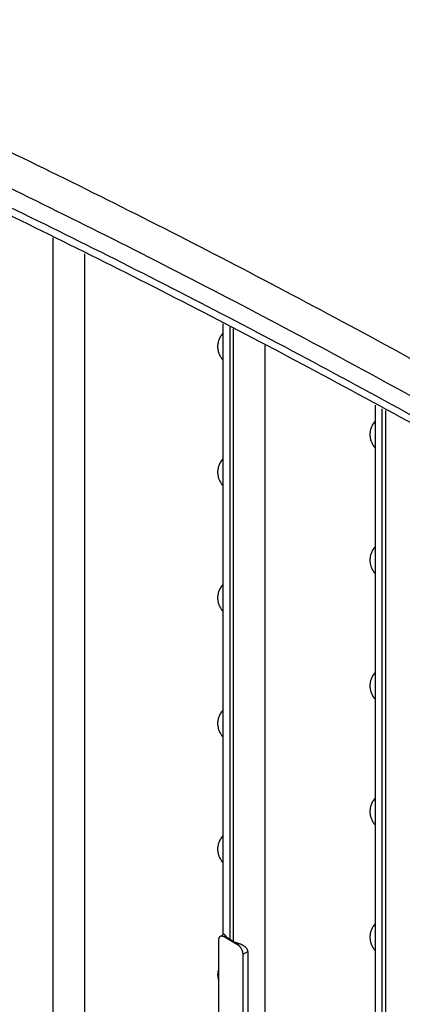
# Model space of a CAD drawing. Header units: inches. Extents: x 0 to 34, y 0 to 22.
# Tile 20 of 124: x 1.968 to 2.164, y 17.195 to 17.699. Entities that reach past the tile are written whole.
import ezdxf

# ---------------------------------------------------------------- set-up
doc = ezdxf.new("R2010")
doc.units = ezdxf.units.IN
doc.header["$LTSCALE"] = 1.87
doc.header["$MEASUREMENT"] = 0
doc.layers.get('0').update_dxf_attribs({"linetype": 'CONTINUOUS'})

msp = doc.modelspace()

# ---------------------------------------------------------------- linework, layer by layer
at = {"color": 7, "linetype": 'CONTINUOUS'}
for p, q in [((1.9849781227, 17.5874689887), (1.9849781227, 17.1152414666)), ((2.0013848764, 17.1150761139), (2.0013848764, 17.5791811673)), ((2.0722394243, 17.2309483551), (2.0722394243, 17.5433892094)), ((2.0756987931, 17.2284062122), (2.0756987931, 17.5416417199)), ((2.0773324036, 17.5408165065), (2.0773324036, 17.227462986)), ((2.0937391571, 17.1003268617), (2.0937391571, 17.5325286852)), ((2.1501882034, 17.185941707), (2.1501882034, 17.5017907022)), ((2.1536475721, 17.1833995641), (2.1536475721, 17.4998764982)), ((2.1552811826, 17.4989725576), (2.1552811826, 17.1824563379)), ((2.0724691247, 17.2309483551), (2.0706495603, 17.2298977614)), ((2.0726181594, 17.2297027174), (2.072239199, 17.2298917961)), ((2.0726181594, 17.2297027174), (2.0734716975, 17.2301955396)), ((2.0698342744, 17.2280956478), (2.0698342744, 17.1059465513)), ((2.0795778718, 17.2256842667), (2.0726181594, 17.2297027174)), ((2.0773324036, 17.227462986), (2.0756987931, 17.2284062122)), ((2.0804314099, 17.2261770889), (2.0795778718, 17.2256842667)), ((2.0823617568, 17.2208624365), (2.0848000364, 17.2222702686)), ((2.0823617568, 17.09871334), (2.0823617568, 17.2208624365)), ((2.0848000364, 17.2222702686), (2.0848000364, 17.1001211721))]:
    msp.add_line(p, q, dxfattribs=at)
for centre, radius, start, end in [((2.0793279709, 17.2103220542), 0.009982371, 162.8062947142, 179.9892648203), ((2.0793964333, 17.2103284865), 0.01005081, 180.0260059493, 197.0782175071)]:
    msp.add_arc(centre, radius, start, end, dxfattribs=at)
for points, knots in [([(2.7300092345, 17.1689360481), (2.7107771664, 17.1828301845), (2.6722772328, 17.2102942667), (2.5951553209, 17.2639018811), (2.5175978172, 17.3157119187), (2.4396356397, 17.3656583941), (2.3813329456, 17.4019560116), (2.323001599, 17.4372183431), (2.2646557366, 17.4714369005), (2.2063096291, 17.5046030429), (2.147977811, 17.5367087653), (2.0896742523, 17.5677463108), (2.0123143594, 17.6075298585), (1.9347507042, 17.6453279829), (1.8570259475, 17.6810668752), (1.8182270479, 17.6981989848), (1.7988464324, 17.7065777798)], [0, 0, 0, 0, 0.0660689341, 0.1316882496, 0.2615409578, 0.3257647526, 0.3895133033, 0.4527820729, 0.5155665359, 0.5778624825, 0.6396662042, 0.7009743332, 0.7617842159, 0.8818994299, 0.9412036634, 1, 1, 1, 1]), ([(2.7206165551, 17.1551468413), (2.7014266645, 17.1690105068), (2.6630124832, 17.1964145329), (2.5860639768, 17.2499059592), (2.4896879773, 17.3142909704), (2.3733944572, 17.3877619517), (2.256983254, 17.4571011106), (2.140574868, 17.5222548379), (2.0242760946, 17.5831451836), (1.927137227, 17.6304787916), (1.849585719, 17.6661335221), (1.8108735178, 17.6832261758), (1.7915358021, 17.691586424)], [0, 0, 0, 0, 0.0660724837, 0.1316927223, 0.2615468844, 0.3895171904, 0.5155669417, 0.639667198, 0.7617858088, 0.8818991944, 0.9412017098, 1, 1, 1, 1]), ([(1.7925802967, 17.6813833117), (1.8118745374, 17.6730418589), (1.8504996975, 17.6559876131), (1.9278768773, 17.6204129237), (2.0247970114, 17.5731857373), (2.1211033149, 17.5227627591), (2.1982179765, 17.4803147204), (2.2563023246, 17.4472954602), (2.3143873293, 17.413232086), (2.3921066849, 17.3662537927), (2.4891630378, 17.3049362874), (2.5853219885, 17.2406960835), (2.6620975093, 17.1873248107), (2.7004253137, 17.1599823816), (2.7195720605, 17.1461498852)], [0, 0, 0, 0, 0.0587979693, 0.1181001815, 0.2382129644, 0.3603308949, 0.4221363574, 0.4844332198, 0.5472171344, 0.6104848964, 0.7384544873, 0.8683079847, 0.9339278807, 1, 1, 1, 1]), ([(2.7178199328, 17.1436990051), (2.6987782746, 17.1574362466), (2.660660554, 17.1845902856), (2.5843082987, 17.2375932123), (2.5075301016, 17.2888201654), (2.4303564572, 17.3382062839), (2.3726467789, 17.3740971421), (2.3149116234, 17.4089651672), (2.2571649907, 17.4428020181), (2.1994210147, 17.4755992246), (2.1416940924, 17.5073489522), (2.0839980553, 17.5380435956), (2.0074491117, 17.57738895), (1.9307036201, 17.6147741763), (1.8538036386, 17.650126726), (1.8154184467, 17.6670749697), (1.7962449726, 17.6753642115)], [0, 0, 0, 0, 0.0660779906, 0.1317051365, 0.2615701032, 0.3257984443, 0.3895504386, 0.4528214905, 0.5156070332, 0.5779028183, 0.6397050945, 0.7010104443, 0.7618161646, 0.881918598, 0.9412140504, 1, 1, 1, 1]), ([(2.0722337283, 17.5387759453), (2.0720051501, 17.5385463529), (2.0715704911, 17.5380643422), (2.0709926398, 17.5372814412), (2.070494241, 17.5364457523), (2.0700801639, 17.5355651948), (2.0698081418, 17.5348008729), (2.0696363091, 17.534175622), (2.0694953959, 17.5335425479), (2.0693774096, 17.5327402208), (2.0693456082, 17.5320923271), (2.0693456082, 17.5317689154)], [0, 0, 0, 0, 0.1250340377, 0.2500135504, 0.374970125, 0.4999436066, 0.6249686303, 0.6875306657, 0.7501101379, 0.8751838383, 1, 1, 1, 1]), ([(2.0693456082, 17.5317689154), (2.0693456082, 17.5314455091), (2.0693773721, 17.530797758), (2.069494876, 17.5299956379), (2.0696349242, 17.529362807), (2.0697628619, 17.5288938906), (2.069913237, 17.5284318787), (2.0701430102, 17.5278265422), (2.0704843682, 17.5270916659), (2.0708946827, 17.5263929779), (2.0712617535, 17.5258596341), (2.0716539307, 17.5253445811), (2.0719757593, 17.5249799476), (2.0722012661, 17.5247479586)], [0, 0, 0, 0, 0.1248981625, 0.2500054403, 0.3125799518, 0.3751241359, 0.4376427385, 0.5001451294, 0.625097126, 0.7500586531, 0.8125577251, 0.8750537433, 1, 1, 1, 1]), ([(2.1501825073, 17.4937692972), (2.1499539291, 17.4935397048), (2.1495192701, 17.4930576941), (2.1489414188, 17.4922747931), (2.14844302, 17.4914391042), (2.148028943, 17.4905585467), (2.1477569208, 17.4897942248), (2.1475850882, 17.4891689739), (2.1474441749, 17.4885358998), (2.1473261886, 17.4877335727), (2.1472943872, 17.4870856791), (2.1472943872, 17.4867622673)], [0, 0, 0, 0, 0.1250340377, 0.2500135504, 0.374970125, 0.4999436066, 0.6249686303, 0.6875306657, 0.7501101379, 0.8751838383, 1, 1, 1, 1]), ([(2.1472943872, 17.4867622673), (2.1472943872, 17.486438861), (2.1473261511, 17.48579111), (2.147443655, 17.4849889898), (2.1475837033, 17.4843561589), (2.1477116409, 17.4838872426), (2.1478620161, 17.4834252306), (2.1480917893, 17.4828198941), (2.1484331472, 17.4820850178), (2.1488434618, 17.4813863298), (2.1492105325, 17.480852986), (2.1496027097, 17.480337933), (2.1499245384, 17.4799732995), (2.1501500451, 17.4797413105)], [0, 0, 0, 0, 0.1248981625, 0.2500054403, 0.3125799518, 0.3751241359, 0.4376427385, 0.5001451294, 0.625097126, 0.7500586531, 0.8125577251, 0.8750537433, 1, 1, 1, 1]), ([(2.0722337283, 17.4744869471), (2.0720051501, 17.4742573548), (2.0715704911, 17.473775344), (2.0709926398, 17.472992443), (2.070494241, 17.4721567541), (2.0700801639, 17.4712761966), (2.0698081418, 17.4705118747), (2.0696363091, 17.4698866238), (2.0694953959, 17.4692535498), (2.0693774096, 17.4684512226), (2.0693456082, 17.467803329), (2.0693456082, 17.4674799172)], [0, 0, 0, 0, 0.1250340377, 0.2500135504, 0.374970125, 0.4999436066, 0.6249686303, 0.6875306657, 0.7501101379, 0.8751838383, 1, 1, 1, 1]), ([(2.0693456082, 17.4674799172), (2.0693456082, 17.4671565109), (2.0693773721, 17.4665087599), (2.069494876, 17.4657066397), (2.0696349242, 17.4650738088), (2.0697628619, 17.4646048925), (2.069913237, 17.4641428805), (2.0701430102, 17.463537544), (2.0704843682, 17.4628026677), (2.0708946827, 17.4621039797), (2.0712617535, 17.4615706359), (2.0716539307, 17.4610555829), (2.0719757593, 17.4606909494), (2.0722012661, 17.4604589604)], [0, 0, 0, 0, 0.1248981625, 0.2500054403, 0.3125799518, 0.3751241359, 0.4376427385, 0.5001451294, 0.625097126, 0.7500586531, 0.8125577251, 0.8750537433, 1, 1, 1, 1]), ([(2.1501825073, 17.429480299), (2.1499539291, 17.4292507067), (2.1495192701, 17.4287686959), (2.1489414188, 17.427985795), (2.14844302, 17.427150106), (2.148028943, 17.4262695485), (2.1477569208, 17.4255052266), (2.1475850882, 17.4248799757), (2.1474441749, 17.4242469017), (2.1473261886, 17.4234445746), (2.1472943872, 17.4227966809), (2.1472943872, 17.4224732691)], [0, 0, 0, 0, 0.1250340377, 0.2500135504, 0.374970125, 0.4999436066, 0.6249686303, 0.6875306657, 0.7501101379, 0.8751838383, 1, 1, 1, 1]), ([(2.1472943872, 17.4224732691), (2.1472943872, 17.4221498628), (2.1473261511, 17.4215021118), (2.147443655, 17.4206999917), (2.1475837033, 17.4200671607), (2.1477116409, 17.4195982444), (2.1478620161, 17.4191362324), (2.1480917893, 17.4185308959), (2.1484331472, 17.4177960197), (2.1488434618, 17.4170973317), (2.1492105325, 17.4165639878), (2.1496027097, 17.4160489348), (2.1499245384, 17.4156843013), (2.1501500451, 17.4154523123)], [0, 0, 0, 0, 0.1248981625, 0.2500054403, 0.3125799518, 0.3751241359, 0.4376427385, 0.5001451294, 0.625097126, 0.7500586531, 0.8125577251, 0.8750537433, 1, 1, 1, 1]), ([(2.0722337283, 17.4101979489), (2.0720051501, 17.4099683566), (2.0715704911, 17.4094863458), (2.0709926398, 17.4087034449), (2.070494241, 17.4078677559), (2.0700801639, 17.4069871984), (2.0698081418, 17.4062228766), (2.0696363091, 17.4055976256), (2.0694953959, 17.4049645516), (2.0693774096, 17.4041622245), (2.0693456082, 17.4035143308), (2.0693456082, 17.403190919)], [0, 0, 0, 0, 0.1250340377, 0.2500135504, 0.374970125, 0.4999436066, 0.6249686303, 0.6875306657, 0.7501101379, 0.8751838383, 1, 1, 1, 1]), ([(2.0693456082, 17.403190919), (2.0693456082, 17.4028675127), (2.0693773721, 17.4022197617), (2.069494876, 17.4014176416), (2.0696349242, 17.4007848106), (2.0697628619, 17.4003158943), (2.069913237, 17.3998538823), (2.0701430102, 17.3992485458), (2.0704843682, 17.3985136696), (2.0708946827, 17.3978149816), (2.0712617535, 17.3972816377), (2.0716539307, 17.3967665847), (2.0719757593, 17.3964019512), (2.0722012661, 17.3961699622)], [0, 0, 0, 0, 0.1248981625, 0.2500054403, 0.3125799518, 0.3751241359, 0.4376427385, 0.5001451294, 0.625097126, 0.7500586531, 0.8125577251, 0.8750537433, 1, 1, 1, 1]), ([(2.1501825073, 17.3651913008), (2.1499539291, 17.3649617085), (2.1495192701, 17.3644796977), (2.1489414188, 17.3636967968), (2.14844302, 17.3628611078), (2.148028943, 17.3619805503), (2.1477569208, 17.3612162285), (2.1475850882, 17.3605909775), (2.1474441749, 17.3599579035), (2.1473261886, 17.3591555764), (2.1472943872, 17.3585076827), (2.1472943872, 17.3581842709)], [0, 0, 0, 0, 0.1250340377, 0.2500135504, 0.374970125, 0.4999436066, 0.6249686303, 0.6875306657, 0.7501101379, 0.8751838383, 1, 1, 1, 1]), ([(2.1472943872, 17.3581842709), (2.1472943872, 17.3578608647), (2.1473261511, 17.3572131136), (2.147443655, 17.3564109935), (2.1475837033, 17.3557781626), (2.1477116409, 17.3553092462), (2.1478620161, 17.3548472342), (2.1480917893, 17.3542418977), (2.1484331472, 17.3535070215), (2.1488434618, 17.3528083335), (2.1492105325, 17.3522749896), (2.1496027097, 17.3517599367), (2.1499245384, 17.3513953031), (2.1501500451, 17.3511633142)], [0, 0, 0, 0, 0.1248981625, 0.2500054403, 0.3125799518, 0.3751241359, 0.4376427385, 0.5001451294, 0.625097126, 0.7500586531, 0.8125577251, 0.8750537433, 1, 1, 1, 1]), ([(2.0722337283, 17.3459089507), (2.0720051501, 17.3456793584), (2.0715704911, 17.3451973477), (2.0709926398, 17.3444144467), (2.070494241, 17.3435787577), (2.0700801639, 17.3426982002), (2.0698081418, 17.3419338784), (2.0696363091, 17.3413086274), (2.0694953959, 17.3406755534), (2.0693774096, 17.3398732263), (2.0693456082, 17.3392253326), (2.0693456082, 17.3389019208)], [0, 0, 0, 0, 0.1250340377, 0.2500135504, 0.374970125, 0.4999436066, 0.6249686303, 0.6875306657, 0.7501101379, 0.8751838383, 1, 1, 1, 1]), ([(2.0693456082, 17.3389019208), (2.0693456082, 17.3385785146), (2.0693773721, 17.3379307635), (2.069494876, 17.3371286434), (2.0696349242, 17.3364958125), (2.0697628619, 17.3360268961), (2.069913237, 17.3355648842), (2.0701430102, 17.3349595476), (2.0704843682, 17.3342246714), (2.0708946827, 17.3335259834), (2.0712617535, 17.3329926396), (2.0716539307, 17.3324775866), (2.0719757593, 17.3321129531), (2.0722012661, 17.3318809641)], [0, 0, 0, 0, 0.1248981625, 0.2500054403, 0.3125799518, 0.3751241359, 0.4376427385, 0.5001451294, 0.625097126, 0.7500586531, 0.8125577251, 0.8750537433, 1, 1, 1, 1]), ([(2.1501825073, 17.3009023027), (2.1499539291, 17.3006727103), (2.1495192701, 17.3001906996), (2.1489414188, 17.2994077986), (2.14844302, 17.2985721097), (2.148028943, 17.2976915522), (2.1477569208, 17.2969272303), (2.1475850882, 17.2963019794), (2.1474441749, 17.2956689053), (2.1473261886, 17.2948665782), (2.1472943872, 17.2942186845), (2.1472943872, 17.2938952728)], [0, 0, 0, 0, 0.1250340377, 0.2500135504, 0.374970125, 0.4999436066, 0.6249686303, 0.6875306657, 0.7501101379, 0.8751838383, 1, 1, 1, 1]), ([(2.1472943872, 17.2938952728), (2.1472943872, 17.2935718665), (2.1473261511, 17.2929241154), (2.147443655, 17.2921219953), (2.1475837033, 17.2914891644), (2.1477116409, 17.291020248), (2.1478620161, 17.2905582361), (2.1480917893, 17.2899528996), (2.1484331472, 17.2892180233), (2.1488434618, 17.2885193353), (2.1492105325, 17.2879859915), (2.1496027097, 17.2874709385), (2.1499245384, 17.287106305), (2.1501500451, 17.286874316)], [0, 0, 0, 0, 0.1248981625, 0.2500054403, 0.3125799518, 0.3751241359, 0.4376427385, 0.5001451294, 0.625097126, 0.7500586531, 0.8125577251, 0.8750537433, 1, 1, 1, 1]), ([(2.0722337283, 17.2816199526), (2.0720051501, 17.2813903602), (2.0715704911, 17.2809083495), (2.0709926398, 17.2801254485), (2.070494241, 17.2792897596), (2.0700801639, 17.2784092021), (2.0698081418, 17.2776448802), (2.0696363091, 17.2770196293), (2.0694953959, 17.2763865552), (2.0693774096, 17.2755842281), (2.0693456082, 17.2749363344), (2.0693456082, 17.2746129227)], [0, 0, 0, 0, 0.1250340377, 0.2500135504, 0.374970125, 0.4999436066, 0.6249686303, 0.6875306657, 0.7501101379, 0.8751838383, 1, 1, 1, 1]), ([(2.0693456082, 17.2746129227), (2.0693456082, 17.2742895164), (2.0693773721, 17.2736417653), (2.069494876, 17.2728396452), (2.0696349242, 17.2722068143), (2.0697628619, 17.271737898), (2.069913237, 17.271275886), (2.0701430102, 17.2706705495), (2.0704843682, 17.2699356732), (2.0708946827, 17.2692369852), (2.0712617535, 17.2687036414), (2.0716539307, 17.2681885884), (2.0719757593, 17.2678239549), (2.0722012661, 17.2675919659)], [0, 0, 0, 0, 0.1248981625, 0.2500054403, 0.3125799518, 0.3751241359, 0.4376427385, 0.5001451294, 0.625097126, 0.7500586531, 0.8125577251, 0.8750537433, 1, 1, 1, 1]), ([(2.1501825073, 17.2366133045), (2.1499539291, 17.2363837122), (2.1495192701, 17.2359017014), (2.1489414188, 17.2351188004), (2.14844302, 17.2342831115), (2.148028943, 17.233402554), (2.1477569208, 17.2326382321), (2.1475850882, 17.2320129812), (2.1474441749, 17.2313799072), (2.1473261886, 17.23057758), (2.1472943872, 17.2299296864), (2.1472943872, 17.2296062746)], [0, 0, 0, 0, 0.1250340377, 0.2500135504, 0.374970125, 0.4999436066, 0.6249686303, 0.6875306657, 0.7501101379, 0.8751838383, 1, 1, 1, 1]), ([(2.0706495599, 17.2298977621), (2.0705846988, 17.2298609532), (2.0704592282, 17.2297767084), (2.0702921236, 17.2296188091), (2.0701487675, 17.2294290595), (2.0700317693, 17.2292090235), (2.0699581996, 17.2290057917), (2.0699123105, 17.2288316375), (2.0698839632, 17.2286934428), (2.0698622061, 17.2285501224), (2.0698468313, 17.2284022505), (2.0698367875, 17.2282502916), (2.0698342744, 17.2281476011), (2.0698342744, 17.2280956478)], [0, 0, 0, 0, 0.1077826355, 0.2173489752, 0.3307671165, 0.449932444, 0.5761743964, 0.6421859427, 0.7101174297, 0.7799511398, 0.8516057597, 0.9249152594, 1, 1, 1, 1]), ([(2.072239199, 17.2298917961), (2.0721661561, 17.2299230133), (2.0720559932, 17.2299652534), (2.071907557, 17.230010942), (2.0717641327, 17.2300478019), (2.071588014, 17.230079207), (2.0713808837, 17.2300922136), (2.0711821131, 17.2300799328), (2.070993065, 17.2300429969), (2.0708147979, 17.229982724), (2.0707031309, 17.2299281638), (2.0706495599, 17.2298977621)], [0, 0, 0, 0, 0.1444313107, 0.2141943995, 0.2823061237, 0.4136051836, 0.538808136, 0.6587784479, 0.7747171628, 0.8880020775, 1, 1, 1, 1]), ([(2.0734716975, 17.2301955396), (2.0734124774, 17.2302644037), (2.0732991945, 17.230392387), (2.0731338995, 17.2305661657), (2.0730045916, 17.2306904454), (2.0729089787, 17.2307736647), (2.0728445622, 17.230825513), (2.0727842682, 17.2308694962), (2.0727280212, 17.2309055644), (2.072675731, 17.2309336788), (2.0726272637, 17.2309537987), (2.0725824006, 17.2309657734), (2.0725408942, 17.2309693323), (2.0725026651, 17.2309640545), (2.0724796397, 17.2309544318), (2.0724691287, 17.2309483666)], [0, 0, 0, 0, 0.2086671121, 0.3925867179, 0.5508951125, 0.6204781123, 0.6837471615, 0.7408154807, 0.7918609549, 0.8371418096, 0.8770432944, 0.9121650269, 0.9434180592, 0.9721196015, 1, 1, 1, 1]), ([(2.0756987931, 17.2284062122), (2.0754776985, 17.2285338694), (2.0750534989, 17.2287991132), (2.0744623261, 17.2292344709), (2.0739332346, 17.2296957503), (2.0736170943, 17.230026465), (2.0734716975, 17.2301955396)], [0, 0, 0, 0, 0.2669324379, 0.522539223, 0.7668471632, 1, 1, 1, 1]), ([(2.0804314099, 17.2261770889), (2.0801491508, 17.2262580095), (2.0795968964, 17.226432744), (2.0787972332, 17.2267364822), (2.0780422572, 17.2270760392), (2.0775627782, 17.2273299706), (2.0773324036, 17.227462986)], [0, 0, 0, 0, 0.2619454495, 0.5164221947, 0.7626867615, 1, 1, 1, 1]), ([(2.0823617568, 17.2208624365), (2.0823617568, 17.2209157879), (2.0823590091, 17.2210237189), (2.082348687, 17.2211869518), (2.0823328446, 17.2213531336), (2.0823105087, 17.2215218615), (2.0822815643, 17.2216929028), (2.0822337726, 17.2219254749), (2.0821570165, 17.2222194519), (2.0820393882, 17.2225717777), (2.0818970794, 17.2229228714), (2.0817324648, 17.2232693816), (2.0815486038, 17.2236087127), (2.0813481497, 17.2239385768), (2.0811309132, 17.2242548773), (2.0808980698, 17.2245537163), (2.0806514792, 17.2248312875), (2.0804349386, 17.2250440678), (2.0802572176, 17.2252011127), (2.0801234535, 17.2253112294), (2.0799884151, 17.2254145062), (2.0798523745, 17.2255109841), (2.0797161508, 17.2256013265), (2.079624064, 17.2256575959), (2.0795778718, 17.2256842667)], [0, 0, 0, 0, 0.0276468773, 0.0559264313, 0.0847434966, 0.1141361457, 0.1441046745, 0.174618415, 0.2371528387, 0.3014158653, 0.3669700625, 0.4333462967, 0.5001078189, 0.5668827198, 0.6332802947, 0.6988381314, 0.763071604, 0.8255443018, 0.8560205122, 0.8859508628, 0.9153081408, 0.9440978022, 0.9723595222, 1, 1, 1, 1]), ([(2.0848000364, 17.2222702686), (2.0848000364, 17.2223834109), (2.0847852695, 17.2225542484), (2.0847383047, 17.2227778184), (2.0846726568, 17.2230014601), (2.0845577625, 17.2232758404), (2.0843753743, 17.2235903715), (2.0841542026, 17.2238908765), (2.0839000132, 17.2241766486), (2.083618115, 17.2244477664), (2.0833128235, 17.2247041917), (2.0829880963, 17.2249460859), (2.0826472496, 17.2251731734), (2.0822934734, 17.2253850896), (2.0819297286, 17.2255810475), (2.0815590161, 17.2257600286), (2.0811843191, 17.2259205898), (2.0808090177, 17.2260609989), (2.080556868, 17.2261411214), (2.0804314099, 17.2261770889)], [0, 0, 0, 0, 0.0547326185, 0.0824511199, 0.1104369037, 0.1673760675, 0.2258450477, 0.2859261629, 0.3475692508, 0.4106421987, 0.4749649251, 0.5403123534, 0.6064237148, 0.6730104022, 0.7397345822, 0.806228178, 0.8720847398, 0.9368647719, 1, 1, 1, 1]), ([(2.1472943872, 17.2296062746), (2.1472943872, 17.2292828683), (2.1473261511, 17.2286351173), (2.147443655, 17.2278329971), (2.1475837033, 17.2272001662), (2.1477116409, 17.2267312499), (2.1478620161, 17.2262692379), (2.1480917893, 17.2256639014), (2.1484331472, 17.2249290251), (2.1488434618, 17.2242303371), (2.1492105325, 17.2236969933), (2.1496027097, 17.2231819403), (2.1499245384, 17.2228173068), (2.1501500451, 17.2225853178)], [0, 0, 0, 0, 0.1248981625, 0.2500054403, 0.3125799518, 0.3751241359, 0.4376427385, 0.5001451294, 0.625097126, 0.7500586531, 0.8125577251, 0.8750537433, 1, 1, 1, 1])]:
    msp.add_open_spline(points, degree=3, knots=knots, dxfattribs=at)

doc.saveas('drawing.dxf')
